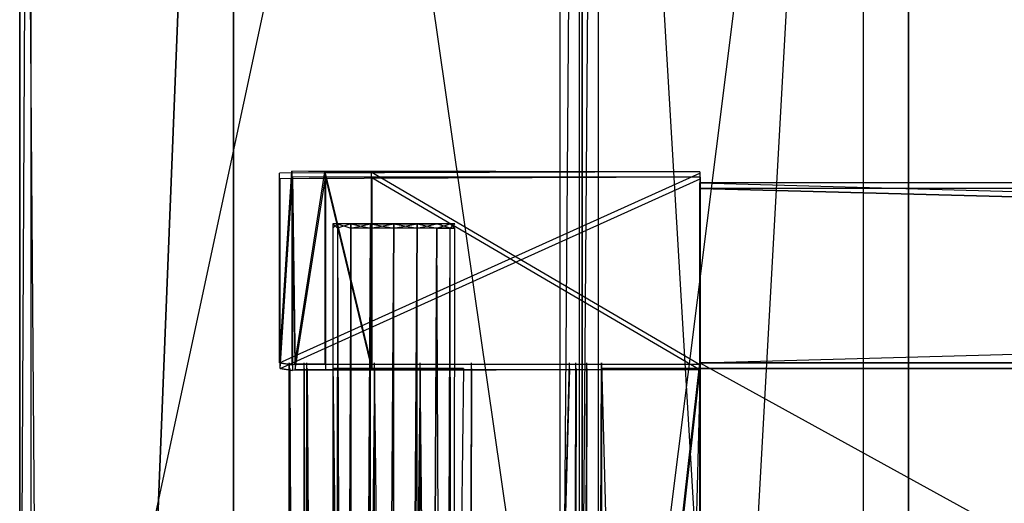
# Model space of a CAD drawing. Extents: x -1.4 to 0, y -0.5 to 0.
# Tile 10 of 49: x -1.4 to -1.3125, y -0.168 to -0.125. Entities that reach past the tile are written whole.
import ezdxf

# ---------------------------------------------------------------- set-up
doc = ezdxf.new("R2010")
doc.units = 0
for name, color, linetype in [('L12_DRAWERBOX_LEGATO_NOR_2_X_37', 7, 'CONTINUOUS'), ('L13_DRAWERBOX_LEGATO_NOR_1_X_58', 7, 'CONTINUOUS'), ('L14_DRAWERBOX_LEGATO_NOR_0_X_58', 7, 'CONTINUOUS'), ('L16_KORPUS_LEGATO_SE_X_190__Y_4', 7, 'CONTINUOUS'), ('L19_KORPUS_LEGATO_BO_X_13620__Y', 7, 'CONTINUOUS'), ('L21_KORPUS_LEGATO_3_N_B13300___', 7, 'CONTINUOUS'), ('L22_KORPUS_LEGATO_2_N_B13300___', 7, 'CONTINUOUS'), ('L27_PLATTE_LEGATO_N_B13300__0__', 7, 'CONTINUOUS'), ('L29_DRAWERBOX_LEGATO_REL_7_X_13', 7, 'CONTINUOUS'), ('L31_DRAWERBOX_LEGATO_REL_5_X_36', 7, 'CONTINUOUS'), ('L33_DRAWERBOX_LEGATO_REL_3_X_58', 7, 'CONTINUOUS'), ('L34_DRAWERBOX_LEGATO_REL_2_X_58', 7, 'CONTINUOUS'), ('L36_DRAWERBOX_LEGATO_REL_0_X_37', 7, 'CONTINUOUS'), ('L9_DRAWERBOX_LEGATO_NOR_5_X_365', 7, 'CONTINUOUS')]:
    doc.layers.add(name, color=color, linetype=linetype)

msp = doc.modelspace()

# ---------------------------------------------------------------- linework, layer by layer
at = {"layer": 'L12_DRAWERBOX_LEGATO_NOR_2_X_37', "color": 8}
for points, invisible_edges in [([(-1.339554, -0.138513, 0.467076), (-1.376897, -0.138651, 0.382007), (-1.375802, -0.138468, 0.457627), (-1.339554, -0.138513, 0.467076)], 14), ([(-1.375802, -0.138468, 0.457627), (-1.376897, -0.155499, 0.382007), (-1.375802, -0.155682, 0.457627), (-1.375802, -0.138468, 0.457627)], 13), ([(-1.376897, -0.155499, 0.382007), (-1.375802, -0.138468, 0.457627), (-1.376897, -0.138651, 0.382007), (-1.376897, -0.155499, 0.382007)], 14), ([(-1.339554, -0.138513, 0.467076), (-1.339554, -0.13865, 0.382), (-1.376897, -0.138651, 0.382007), (-1.339554, -0.138513, 0.467076)], 14), ([(-1.339554, -0.13865, 0.382), (-1.376897, -0.155499, 0.382007), (-1.376897, -0.138651, 0.382007), (-1.339554, -0.13865, 0.382)], 13), ([(-1.376897, -0.155499, 0.382007), (-1.339554, -0.13865, 0.382), (-1.339554, -0.1555, 0.382), (-1.376897, -0.155499, 0.382007)], 14), ([(-1.339554, -0.138513, 0.467076), (-1.375802, -0.138468, 0.457627), (-1.372872, -0.138536, 0.465087), (-1.339554, -0.138513, 0.467076)], 14), ([(-1.372872, -0.138536, 0.465087), (-1.375802, -0.138468, 0.457627), (-1.375557, -0.138542, 0.461336), (-1.372872, -0.138536, 0.465087)], 14), ([(-1.375557, -0.155608, 0.461336), (-1.375802, -0.138468, 0.457627), (-1.375802, -0.155682, 0.457627), (-1.375557, -0.155608, 0.461336)], 13), ([(-1.375802, -0.138468, 0.457627), (-1.375557, -0.155608, 0.461336), (-1.375557, -0.138542, 0.461336), (-1.375802, -0.138468, 0.457627)], 14), ([(-1.372872, -0.138536, 0.465087), (-1.375557, -0.155608, 0.461336), (-1.372872, -0.155614, 0.465087), (-1.372872, -0.138536, 0.465087)], 13), ([(-1.375557, -0.155608, 0.461336), (-1.372872, -0.138536, 0.465087), (-1.375557, -0.138542, 0.461336), (-1.375557, -0.155608, 0.461336)], 14), ([(-1.339554, -0.138513, 0.467076), (-1.372872, -0.138536, 0.465087), (-1.36876, -0.138525, 0.467023), (-1.339554, -0.138513, 0.467076)], 14), ([(-1.372872, -0.138536, 0.465087), (-1.36876, -0.155625, 0.467023), (-1.36876, -0.138525, 0.467023), (-1.372872, -0.138536, 0.465087)], 14), ([(-1.36876, -0.155625, 0.467023), (-1.372872, -0.138536, 0.465087), (-1.372872, -0.155614, 0.465087), (-1.36876, -0.155625, 0.467023)], 13), ([(-1.36876, -0.138525, 0.467023), (-1.339554, -0.155637, 0.467076), (-1.339554, -0.138513, 0.467076), (-1.36876, -0.138525, 0.467023)], 14), ([(-1.339554, -0.155637, 0.467076), (-1.36876, -0.138525, 0.467023), (-1.36876, -0.155625, 0.467023), (-1.339554, -0.155637, 0.467076)], 13), ([(-1.339554, -0.1555, 0.382), (-1.339554, -0.138513, 0.467076), (-1.339554, -0.155637, 0.467076), (-1.339554, -0.1555, 0.382)], 13), ([(-1.339554, -0.138513, 0.467076), (-1.339554, -0.1555, 0.382), (-1.339554, -0.13865, 0.382), (-1.339554, -0.138513, 0.467076)], 14), ([(-1.375802, -0.155682, 0.457627), (-1.376897, -0.155499, 0.382007), (-1.339554, -0.1555, 0.382), (-1.375802, -0.155682, 0.457627)], 14), ([(-1.339554, -0.155637, 0.467076), (-1.375802, -0.155682, 0.457627), (-1.339554, -0.1555, 0.382), (-1.339554, -0.155637, 0.467076)], 14), ([(-1.372872, -0.155614, 0.465087), (-1.375557, -0.155608, 0.461336), (-1.375802, -0.155682, 0.457627), (-1.372872, -0.155614, 0.465087)], 14), ([(-1.339554, -0.155637, 0.467076), (-1.372872, -0.155614, 0.465087), (-1.375802, -0.155682, 0.457627), (-1.339554, -0.155637, 0.467076)], 14), ([(-1.339554, -0.155637, 0.467076), (-1.36876, -0.155625, 0.467023), (-1.372872, -0.155614, 0.465087), (-1.339554, -0.155637, 0.467076)], 14)]:
    msp.add_3dface(points, dxfattribs=dict(at, invisible_edges=invisible_edges))
at = {"layer": 'L13_DRAWERBOX_LEGATO_NOR_1_X_58', "color": 8}
for points, invisible_edges in [([(-0.750985, -0.1555, 0.382), (-1.339554, -0.4795, 0.382), (-1.339554, -0.1555, 0.382), (-0.750985, -0.1555, 0.382)], 13), ([(-1.339554, -0.4795, 0.382), (-0.750985, -0.1555, 0.382), (-0.750985, -0.4795, 0.382), (-1.339554, -0.4795, 0.382)], 14), ([(-0.750985, -0.4795, 0.398), (-1.339554, -0.1555, 0.398), (-1.339554, -0.4795, 0.398), (-0.750985, -0.4795, 0.398)], 13), ([(-1.339554, -0.1555, 0.398), (-0.750985, -0.4795, 0.398), (-0.750985, -0.1555, 0.398), (-1.339554, -0.1555, 0.398)], 14), ([(-1.339554, -0.4795, 0.398), (-1.339554, -0.1555, 0.382), (-1.339554, -0.4795, 0.382), (-1.339554, -0.4795, 0.398)], 13), ([(-1.339554, -0.1555, 0.382), (-1.339554, -0.4795, 0.398), (-1.339554, -0.1555, 0.398), (-1.339554, -0.1555, 0.382)], 14), ([(-1.339554, -0.1555, 0.382), (-0.750985, -0.1555, 0.398), (-0.750985, -0.1555, 0.382), (-1.339554, -0.1555, 0.382)], 13), ([(-0.750985, -0.1555, 0.398), (-1.339554, -0.1555, 0.382), (-1.339554, -0.1555, 0.398), (-0.750985, -0.1555, 0.398)], 14)]:
    msp.add_3dface(points, dxfattribs=dict(at, invisible_edges=invisible_edges))
at = {"layer": 'L14_DRAWERBOX_LEGATO_NOR_0_X_58', "color": 8}
for points, invisible_edges in [([(-0.750985, -0.1555, 0.466), (-1.339549, -0.1395, 0.466), (-1.339549, -0.1555, 0.466), (-0.750985, -0.1555, 0.466)], 13), ([(-1.339549, -0.1395, 0.466), (-0.750985, -0.1555, 0.466), (-0.750985, -0.1395, 0.466), (-1.339549, -0.1395, 0.466)], 14), ([(-1.339549, -0.1395, 0.382), (-0.750985, -0.1395, 0.466), (-0.750985, -0.1395, 0.382), (-1.339549, -0.1395, 0.382)], 13), ([(-0.750985, -0.1395, 0.466), (-1.339549, -0.1395, 0.382), (-1.339549, -0.1395, 0.466), (-0.750985, -0.1395, 0.466)], 14), ([(-0.750985, -0.1395, 0.382), (-1.339549, -0.1555, 0.382), (-1.339549, -0.1395, 0.382), (-0.750985, -0.1395, 0.382)], 13), ([(-1.339549, -0.1555, 0.382), (-0.750985, -0.1395, 0.382), (-0.750985, -0.1555, 0.382), (-1.339549, -0.1555, 0.382)], 14), ([(-1.339549, -0.1555, 0.466), (-1.339549, -0.1395, 0.382), (-1.339549, -0.1555, 0.382), (-1.339549, -0.1555, 0.466)], 13), ([(-1.339549, -0.1395, 0.382), (-1.339549, -0.1555, 0.466), (-1.339549, -0.1395, 0.466), (-1.339549, -0.1395, 0.382)], 14), ([(-0.750985, -0.1555, 0.466), (-1.339549, -0.1555, 0.382), (-0.750985, -0.1555, 0.382), (-0.750985, -0.1555, 0.466)], 13), ([(-1.339549, -0.1555, 0.382), (-0.750985, -0.1555, 0.466), (-1.339549, -0.1555, 0.466), (-1.339549, -0.1555, 0.382)], 14)]:
    msp.add_3dface(points, dxfattribs=dict(at, invisible_edges=invisible_edges))
at = {"layer": 'L16_KORPUS_LEGATO_SE_X_190__Y_4', "color": 8}
for points, invisible_edges in [([(-1.4, -0.479, 0.51), (-1.381, 0, 0.51), (-1.4, 0, 0.51), (-1.4, -0.479, 0.51)], 13), ([(-1.381, 0, 0.51), (-1.4, -0.479, 0.51), (-1.381, -0.479, 0.51), (-1.381, 0, 0.51)], 14), ([(-1.381, 0), (-1.4, -0.479), (-1.4, 0), (-1.381, 0)], 13), ([(-1.4, -0.479), (-1.381, 0), (-1.381, -0.479), (-1.4, -0.479)], 14), ([(-1.4, -0.479, 0.51), (-1.4, 0), (-1.4, -0.479), (-1.4, -0.479, 0.51)], 13), ([(-1.4, 0), (-1.4, -0.479, 0.51), (-1.4, 0, 0.51), (-1.4, 0)], 14), ([(-1.381, 0), (-1.381, -0.479, 0.51), (-1.381, -0.479), (-1.381, 0)], 13), ([(-1.381, -0.479, 0.51), (-1.381, 0), (-1.381, 0, 0.51), (-1.381, -0.479, 0.51)], 14)]:
    msp.add_3dface(points, dxfattribs=dict(at, invisible_edges=invisible_edges))
at = {"layer": 'L19_KORPUS_LEGATO_BO_X_13620__Y', "color": 8}
for points, invisible_edges in [([(-1.381, -0.4785, 0.02), (-1.381, -0.069, 0.001), (-1.381, -0.4785, 0.001), (-1.381, -0.4785, 0.02)], 13), ([(-1.381, -0.069, 0.001), (-1.381, -0.4785, 0.02), (-1.381, -0.069, 0.02), (-1.381, -0.069, 0.001)], 14), ([(-0.019, -0.4785, 0.02), (-1.381, -0.069, 0.02), (-1.381, -0.4785, 0.02), (-0.019, -0.4785, 0.02)], 13), ([(-1.381, -0.069, 0.02), (-0.019, -0.4785, 0.02), (-0.019, -0.069, 0.02), (-1.381, -0.069, 0.02)], 14), ([(-0.019, -0.069, 0.001), (-1.381, -0.4785, 0.001), (-1.381, -0.069, 0.001), (-0.019, -0.069, 0.001)], 13), ([(-1.381, -0.4785, 0.001), (-0.019, -0.069, 0.001), (-0.019, -0.4785, 0.001), (-1.381, -0.4785, 0.001)], 14)]:
    msp.add_3dface(points, dxfattribs=dict(at, invisible_edges=invisible_edges))
at = {"layer": 'L21_KORPUS_LEGATO_3_N_B13300___', "color": 8}
for points, invisible_edges in [([(-1.321, 0, 0.483), (-1.381, -0.4785, 0.483), (-1.381, 0, 0.483), (-1.321, 0, 0.483)], 10), ([(-1.381, -0.4785, 0.483), (-1.321, 0, 0.483), (-1.321, -0.4185, 0.483), (-1.381, -0.4785, 0.483)], 13), ([(-1.381, -0.4785, 0.502), (-1.381, 0, 0.483), (-1.381, -0.4785, 0.483), (-1.381, -0.4785, 0.502)], 13), ([(-1.381, 0, 0.483), (-1.381, -0.4785, 0.502), (-1.381, 0, 0.502), (-1.381, 0, 0.483)], 14), ([(-1.321, -0.4185, 0.502), (-1.381, 0, 0.502), (-1.381, -0.4785, 0.502), (-1.321, -0.4185, 0.502)], 13), ([(-1.381, 0, 0.502), (-1.321, -0.4185, 0.502), (-1.321, 0, 0.502), (-1.381, 0, 0.502)], 14), ([(-1.321, 0, 0.483), (-1.321, -0.4185, 0.502), (-1.321, -0.4185, 0.483), (-1.321, 0, 0.483)], 13), ([(-1.321, -0.4185, 0.502), (-1.321, 0, 0.483), (-1.321, 0, 0.502), (-1.321, -0.4185, 0.502)], 14)]:
    msp.add_3dface(points, dxfattribs=dict(at, invisible_edges=invisible_edges))
at = {"layer": 'L22_KORPUS_LEGATO_2_N_B13300___', "color": 8}
for points, invisible_edges in [([(-1.325, -0.001, 0.502), (-1.35, -0.45, 0.502), (-1.35, -0.001, 0.502), (-1.325, -0.001, 0.502)], 13), ([(-1.35, -0.45, 0.502), (-1.325, -0.001, 0.502), (-1.325, -0.425, 0.502), (-1.35, -0.45, 0.502)], 14), ([(-1.325, -0.425, 0.512), (-1.35, -0.001, 0.512), (-1.35, -0.45, 0.512), (-1.325, -0.425, 0.512)], 13), ([(-1.35, -0.001, 0.512), (-1.325, -0.425, 0.512), (-1.325, -0.001, 0.512), (-1.35, -0.001, 0.512)], 14), ([(-1.35, -0.45, 0.512), (-1.35, -0.001, 0.502), (-1.35, -0.45, 0.502), (-1.35, -0.45, 0.512)], 13), ([(-1.35, -0.001, 0.502), (-1.35, -0.45, 0.512), (-1.35, -0.001, 0.512), (-1.35, -0.001, 0.502)], 14), ([(-1.325, -0.001, 0.502), (-1.325, -0.425, 0.512), (-1.325, -0.425, 0.502), (-1.325, -0.001, 0.502)], 13), ([(-1.325, -0.425, 0.512), (-1.325, -0.001, 0.502), (-1.325, -0.001, 0.512), (-1.325, -0.425, 0.512)], 14)]:
    msp.add_3dface(points, dxfattribs=dict(at, invisible_edges=invisible_edges))
at = {"layer": 'L27_PLATTE_LEGATO_N_B13300__0__', "color": 8}
for points, invisible_edges in [([(-1.4, -0.220523, 0.55), (-1.4, -0.001197, 0.548361), (-1.4, -0.220523, 0.548361), (-1.4, -0.220523, 0.55)], 13), ([(-1.4, -0.001197, 0.548361), (-1.4, -0.220523, 0.55), (-1.4, -0.001197, 0.55), (-1.4, -0.001197, 0.548361)], 14), ([(-1.398987, -0.001197, 0.542564), (-1.4, -0.220523, 0.5432), (-1.4, -0.001197, 0.5432), (-1.398987, -0.001197, 0.542564)], 13), ([(-1.4, -0.220523, 0.5432), (-1.398987, -0.001197, 0.542564), (-1.398987, -0.220523, 0.542564), (-1.4, -0.220523, 0.5432)], 14), ([(-1.4, -0.220523, 0.548361), (-1.4, -0.001197, 0.544378), (-1.4, -0.220523, 0.544378), (-1.4, -0.220523, 0.548361)], 13), ([(-1.4, -0.001197, 0.544378), (-1.4, -0.220523, 0.548361), (-1.4, -0.001197, 0.548361), (-1.4, -0.001197, 0.544378)], 14), ([(-1.398322, -0.220523, 0.55), (-1.4, -0.001197, 0.55), (-1.4, -0.220523, 0.55), (-1.398322, -0.220523, 0.55)], 13), ([(-1.4, -0.001197, 0.55), (-1.398322, -0.220523, 0.55), (-1.398322, -0.001197, 0.55), (-1.4, -0.001197, 0.55)], 14), ([(-1.4, -0.220523, 0.544378), (-1.4, -0.001197, 0.5432), (-1.4, -0.220523, 0.5432), (-1.4, -0.220523, 0.544378)], 13), ([(-1.4, -0.001197, 0.5432), (-1.4, -0.220523, 0.544378), (-1.4, -0.001197, 0.544378), (-1.4, -0.001197, 0.5432)], 14), ([(-1.351959, -0.001197, 0.513069), (-1.398987, -0.220523, 0.542564), (-1.398987, -0.001197, 0.542564), (-1.351959, -0.001197, 0.513069)], 13), ([(-1.398987, -0.220523, 0.542564), (-1.351959, -0.001197, 0.513069), (-1.351959, -0.220523, 0.513069), (-1.398987, -0.220523, 0.542564)], 14), ([(-1.398322, -0.220523, 0.55), (-0.00192, -0.001197, 0.55), (-1.398322, -0.001197, 0.55), (-1.398322, -0.220523, 0.55)], 13), ([(-0.00192, -0.001197, 0.55), (-1.398322, -0.220523, 0.55), (-0.385557, -0.135245, 0.55), (-0.00192, -0.001197, 0.55)], 10), ([(-1.350256, -0.001197, 0.512), (-1.351959, -0.220523, 0.513069), (-1.351959, -0.001197, 0.513069), (-1.350256, -0.001197, 0.512)], 13), ([(-1.351959, -0.220523, 0.513069), (-1.350256, -0.001197, 0.512), (-1.350256, -0.220523, 0.512), (-1.351959, -0.220523, 0.513069)], 14), ([(-1.348577, -0.001197, 0.512), (-1.350256, -0.220523, 0.512), (-1.350256, -0.001197, 0.512), (-1.348577, -0.001197, 0.512)], 13), ([(-1.350256, -0.220523, 0.512), (-1.348577, -0.001197, 0.512), (-1.348577, -0.220523, 0.512), (-1.350256, -0.220523, 0.512)], 14), ([(-0.051665, -0.001197, 0.512), (-1.348577, -0.220523, 0.512), (-1.348577, -0.001197, 0.512), (-0.051665, -0.001197, 0.512)], 13), ([(-1.348577, -0.220523, 0.512), (-0.051665, -0.001197, 0.512), (-0.385247, -0.135991, 0.512), (-1.348577, -0.220523, 0.512)], 10), ([(-0.385557, -0.135245, 0.55), (-1.398322, -0.220523, 0.55), (-0.401515, -0.143774, 0.55), (-0.385557, -0.135245, 0.55)], 13), ([(-1.348577, -0.220523, 0.512), (-0.385247, -0.135991, 0.512), (-0.401066, -0.144446, 0.512), (-1.348577, -0.220523, 0.512)], 13), ([(-0.401515, -0.143774, 0.55), (-1.398322, -0.220523, 0.55), (-0.415502, -0.155254, 0.55), (-0.401515, -0.143774, 0.55)], 10), ([(-1.348577, -0.220523, 0.512), (-0.401066, -0.144446, 0.512), (-0.414931, -0.155825, 0.512), (-1.348577, -0.220523, 0.512)], 10), ([(-0.415502, -0.155254, 0.55), (-1.398322, -0.220523, 0.55), (-0.426982, -0.169241, 0.55), (-0.415502, -0.155254, 0.55)], 13), ([(-1.348577, -0.220523, 0.512), (-0.414931, -0.155825, 0.512), (-0.42631, -0.16969, 0.512), (-1.348577, -0.220523, 0.512)], 13)]:
    msp.add_3dface(points, dxfattribs=dict(at, invisible_edges=invisible_edges))
at = {"layer": 'L29_DRAWERBOX_LEGATO_REL_7_X_13', "color": 8}
for points, invisible_edges in [([(-1.371757, -0.143525, 0.168674), (-1.372169, -0.143151, 0.1666), (-1.372169, -0.143525, 0.1666), (-1.371757, -0.143525, 0.168674)], 13), ([(-1.372169, -0.143151, 0.1666), (-1.371757, -0.143525, 0.168674), (-1.371757, -0.143151, 0.168674), (-1.372169, -0.143151, 0.1666)], 14), ([(-1.372169, -0.143525, 0.1666), (-1.371757, -0.143151, 0.164526), (-1.371757, -0.143525, 0.164526), (-1.372169, -0.143525, 0.1666)], 13), ([(-1.371757, -0.143151, 0.164526), (-1.372169, -0.143525, 0.1666), (-1.372169, -0.143151, 0.1666), (-1.371757, -0.143151, 0.164526)], 14), ([(-1.372169, -0.143151, 0.1666), (-1.370664, -0.143151, 0.164979), (-1.371757, -0.143151, 0.164526), (-1.372169, -0.143151, 0.1666)], 13), ([(-1.370664, -0.143151, 0.164979), (-1.372169, -0.143151, 0.1666), (-1.370987, -0.143151, 0.1666), (-1.370664, -0.143151, 0.164979)], 14), ([(-1.371757, -0.143151, 0.168674), (-1.370987, -0.143151, 0.1666), (-1.372169, -0.143151, 0.1666), (-1.371757, -0.143151, 0.168674)], 13), ([(-1.370582, -0.143525, 0.170432), (-1.371757, -0.143151, 0.168674), (-1.371757, -0.143525, 0.168674), (-1.370582, -0.143525, 0.170432)], 13), ([(-1.371757, -0.143151, 0.168674), (-1.370582, -0.143525, 0.170432), (-1.370582, -0.143151, 0.170432), (-1.371757, -0.143151, 0.168674)], 14), ([(-1.371757, -0.143525, 0.164526), (-1.370582, -0.143151, 0.162768), (-1.370582, -0.143525, 0.162768), (-1.371757, -0.143525, 0.164526)], 13), ([(-1.370582, -0.143151, 0.162768), (-1.371757, -0.143525, 0.164526), (-1.371757, -0.143151, 0.164526), (-1.370582, -0.143151, 0.162768)], 14), ([(-1.371757, -0.143151, 0.164526), (-1.369746, -0.143151, 0.163604), (-1.370582, -0.143151, 0.162768), (-1.371757, -0.143151, 0.164526)], 13), ([(-1.369746, -0.143151, 0.163604), (-1.371757, -0.143151, 0.164526), (-1.370664, -0.143151, 0.164979), (-1.369746, -0.143151, 0.163604)], 14), ([(-1.370987, -0.143151, 0.1666), (-1.371757, -0.143151, 0.168674), (-1.370664, -0.143151, 0.168221), (-1.370987, -0.143151, 0.1666)], 14), ([(-1.371757, -0.143151, 0.168674), (-1.369746, -0.143151, 0.169596), (-1.370664, -0.143151, 0.168221), (-1.371757, -0.143151, 0.168674)], 13), ([(-1.369746, -0.143151, 0.169596), (-1.371757, -0.143151, 0.168674), (-1.370582, -0.143151, 0.170432), (-1.369746, -0.143151, 0.169596)], 14), ([(-1.362513, -0.143151, 0.1666), (-1.370664, -0.143151, 0.164979), (-1.370987, -0.143151, 0.1666), (-1.362513, -0.143151, 0.1666)], 13), ([(-1.362513, -0.143151, 0.1666), (-1.370987, -0.143151, 0.1666), (-1.370664, -0.143151, 0.168221), (-1.362513, -0.143151, 0.1666)], 10), ([(-1.363754, -0.143151, 0.163604), (-1.369746, -0.143151, 0.163604), (-1.370664, -0.143151, 0.164979), (-1.363754, -0.143151, 0.163604)], 10), ([(-1.363754, -0.143151, 0.163604), (-1.370664, -0.143151, 0.164979), (-1.362835, -0.143151, 0.164979), (-1.363754, -0.143151, 0.163604)], 13), ([(-1.362835, -0.143151, 0.164979), (-1.370664, -0.143151, 0.164979), (-1.362513, -0.143151, 0.1666), (-1.362835, -0.143151, 0.164979)], 10), ([(-1.362513, -0.143151, 0.1666), (-1.370664, -0.143151, 0.168221), (-1.362835, -0.143151, 0.168221), (-1.362513, -0.143151, 0.1666)], 13), ([(-1.362835, -0.143151, 0.168221), (-1.370664, -0.143151, 0.168221), (-1.369746, -0.143151, 0.169596), (-1.362835, -0.143151, 0.168221)], 14), ([(-1.368824, -0.143525, 0.171607), (-1.370582, -0.143151, 0.170432), (-1.370582, -0.143525, 0.170432), (-1.368824, -0.143525, 0.171607)], 13), ([(-1.370582, -0.143151, 0.170432), (-1.368824, -0.143525, 0.171607), (-1.368824, -0.143151, 0.171607), (-1.370582, -0.143151, 0.170432)], 14), ([(-1.368824, -0.143151, 0.161593), (-1.370582, -0.143525, 0.162768), (-1.370582, -0.143151, 0.162768), (-1.368824, -0.143151, 0.161593)], 13), ([(-1.370582, -0.143525, 0.162768), (-1.368824, -0.143151, 0.161593), (-1.368824, -0.143525, 0.161593), (-1.370582, -0.143525, 0.162768)], 14), ([(-1.370582, -0.143151, 0.162768), (-1.368371, -0.143151, 0.162686), (-1.368824, -0.143151, 0.161593), (-1.370582, -0.143151, 0.162768)], 13), ([(-1.368371, -0.143151, 0.162686), (-1.370582, -0.143151, 0.162768), (-1.369746, -0.143151, 0.163604), (-1.368371, -0.143151, 0.162686)], 14), ([(-1.370582, -0.143151, 0.170432), (-1.368371, -0.143151, 0.170514), (-1.369746, -0.143151, 0.169596), (-1.370582, -0.143151, 0.170432)], 13), ([(-1.368371, -0.143151, 0.170514), (-1.370582, -0.143151, 0.170432), (-1.368824, -0.143151, 0.171607), (-1.368371, -0.143151, 0.170514)], 14), ([(-1.365128, -0.143151, 0.162686), (-1.368371, -0.143151, 0.162686), (-1.369746, -0.143151, 0.163604), (-1.365128, -0.143151, 0.162686)], 10), ([(-1.365128, -0.143151, 0.162686), (-1.369746, -0.143151, 0.163604), (-1.363754, -0.143151, 0.163604), (-1.365128, -0.143151, 0.162686)], 13), ([(-1.362835, -0.143151, 0.168221), (-1.369746, -0.143151, 0.169596), (-1.363754, -0.143151, 0.169596), (-1.362835, -0.143151, 0.168221)], 15), ([(-1.363754, -0.143151, 0.169596), (-1.369746, -0.143151, 0.169596), (-1.368371, -0.143151, 0.170514), (-1.363754, -0.143151, 0.169596)], 15), ([(-1.36675, -0.143525, 0.172019), (-1.368824, -0.143151, 0.171607), (-1.368824, -0.143525, 0.171607), (-1.36675, -0.143525, 0.172019)], 13), ([(-1.368824, -0.143151, 0.171607), (-1.36675, -0.143525, 0.172019), (-1.36675, -0.143151, 0.172019), (-1.368824, -0.143151, 0.171607)], 14), ([(-1.36675, -0.143151, 0.161181), (-1.368824, -0.143525, 0.161593), (-1.368824, -0.143151, 0.161593), (-1.36675, -0.143151, 0.161181)], 13), ([(-1.368824, -0.143525, 0.161593), (-1.36675, -0.143151, 0.161181), (-1.36675, -0.143525, 0.161181), (-1.368824, -0.143525, 0.161593)], 14), ([(-1.368824, -0.143151, 0.161593), (-1.36675, -0.143151, 0.162363), (-1.36675, -0.143151, 0.161181), (-1.368824, -0.143151, 0.161593)], 13), ([(-1.36675, -0.143151, 0.162363), (-1.368824, -0.143151, 0.161593), (-1.368371, -0.143151, 0.162686), (-1.36675, -0.143151, 0.162363)], 14), ([(-1.368824, -0.143151, 0.171607), (-1.36675, -0.143151, 0.170837), (-1.368371, -0.143151, 0.170514), (-1.368824, -0.143151, 0.171607)], 13), ([(-1.36675, -0.143151, 0.170837), (-1.368824, -0.143151, 0.171607), (-1.36675, -0.143151, 0.172019), (-1.36675, -0.143151, 0.170837)], 14), ([(-1.368371, -0.143151, 0.162686), (-1.365128, -0.143151, 0.162686), (-1.36675, -0.143151, 0.162363), (-1.368371, -0.143151, 0.162686)], 13), ([(-1.363754, -0.143151, 0.169596), (-1.368371, -0.143151, 0.170514), (-1.365128, -0.143151, 0.170514), (-1.363754, -0.143151, 0.169596)], 15), ([(-1.365128, -0.143151, 0.170514), (-1.368371, -0.143151, 0.170514), (-1.36675, -0.143151, 0.170837), (-1.365128, -0.143151, 0.170514)], 15), ([(-1.364676, -0.143151, 0.161593), (-1.36675, -0.143525, 0.161181), (-1.36675, -0.143151, 0.161181), (-1.364676, -0.143151, 0.161593)], 13), ([(-1.36675, -0.143525, 0.161181), (-1.364676, -0.143151, 0.161593), (-1.364676, -0.143525, 0.161593), (-1.36675, -0.143525, 0.161181)], 14), ([(-1.364676, -0.143525, 0.171607), (-1.36675, -0.143151, 0.172019), (-1.36675, -0.143525, 0.172019), (-1.364676, -0.143525, 0.171607)], 13), ([(-1.36675, -0.143151, 0.172019), (-1.364676, -0.143525, 0.171607), (-1.364676, -0.143151, 0.171607), (-1.36675, -0.143151, 0.172019)], 14), ([(-1.36675, -0.143151, 0.170837), (-1.364676, -0.143151, 0.171607), (-1.365128, -0.143151, 0.170514), (-1.36675, -0.143151, 0.170837)], 13), ([(-1.364676, -0.143151, 0.171607), (-1.36675, -0.143151, 0.170837), (-1.36675, -0.143151, 0.172019), (-1.364676, -0.143151, 0.171607)], 14), ([(-1.36675, -0.143151, 0.162363), (-1.364676, -0.143151, 0.161593), (-1.36675, -0.143151, 0.161181), (-1.36675, -0.143151, 0.162363)], 13), ([(-1.364676, -0.143151, 0.161593), (-1.36675, -0.143151, 0.162363), (-1.365128, -0.143151, 0.162686), (-1.364676, -0.143151, 0.161593)], 14), ([(-1.365128, -0.143151, 0.170514), (-1.362918, -0.143151, 0.170432), (-1.363754, -0.143151, 0.169596), (-1.365128, -0.143151, 0.170514)], 13), ([(-1.362918, -0.143151, 0.170432), (-1.365128, -0.143151, 0.170514), (-1.364676, -0.143151, 0.171607), (-1.362918, -0.143151, 0.170432)], 14), ([(-1.365128, -0.143151, 0.162686), (-1.362918, -0.143151, 0.162768), (-1.364676, -0.143151, 0.161593), (-1.365128, -0.143151, 0.162686)], 13), ([(-1.362918, -0.143151, 0.162768), (-1.365128, -0.143151, 0.162686), (-1.363754, -0.143151, 0.163604), (-1.362918, -0.143151, 0.162768)], 14), ([(-1.362918, -0.143151, 0.162768), (-1.364676, -0.143525, 0.161593), (-1.364676, -0.143151, 0.161593), (-1.362918, -0.143151, 0.162768)], 13), ([(-1.364676, -0.143525, 0.161593), (-1.362918, -0.143151, 0.162768), (-1.362918, -0.143525, 0.162768), (-1.364676, -0.143525, 0.161593)], 14), ([(-1.362918, -0.143525, 0.170432), (-1.364676, -0.143151, 0.171607), (-1.364676, -0.143525, 0.171607), (-1.362918, -0.143525, 0.170432)], 13), ([(-1.364676, -0.143151, 0.171607), (-1.362918, -0.143525, 0.170432), (-1.362918, -0.143151, 0.170432), (-1.364676, -0.143151, 0.171607)], 14), ([(-1.363754, -0.143151, 0.169596), (-1.361743, -0.143151, 0.168674), (-1.362835, -0.143151, 0.168221), (-1.363754, -0.143151, 0.169596)], 13), ([(-1.361743, -0.143151, 0.168674), (-1.363754, -0.143151, 0.169596), (-1.362918, -0.143151, 0.170432), (-1.361743, -0.143151, 0.168674)], 14), ([(-1.363754, -0.143151, 0.163604), (-1.361743, -0.143151, 0.164526), (-1.362918, -0.143151, 0.162768), (-1.363754, -0.143151, 0.163604)], 13), ([(-1.361743, -0.143151, 0.164526), (-1.363754, -0.143151, 0.163604), (-1.362835, -0.143151, 0.164979), (-1.361743, -0.143151, 0.164526)], 14), ([(-1.362918, -0.143151, 0.162768), (-1.361743, -0.143525, 0.164526), (-1.362918, -0.143525, 0.162768), (-1.362918, -0.143151, 0.162768)], 13), ([(-1.361743, -0.143525, 0.164526), (-1.362918, -0.143151, 0.162768), (-1.361743, -0.143151, 0.164526), (-1.361743, -0.143525, 0.164526)], 14), ([(-1.361743, -0.143151, 0.168674), (-1.362918, -0.143525, 0.170432), (-1.361743, -0.143525, 0.168674), (-1.361743, -0.143151, 0.168674)], 13), ([(-1.362918, -0.143525, 0.170432), (-1.361743, -0.143151, 0.168674), (-1.362918, -0.143151, 0.170432), (-1.362918, -0.143525, 0.170432)], 14), ([(-1.362835, -0.143151, 0.168221), (-1.361331, -0.143151, 0.1666), (-1.362513, -0.143151, 0.1666), (-1.362835, -0.143151, 0.168221)], 13), ([(-1.361331, -0.143151, 0.1666), (-1.362835, -0.143151, 0.168221), (-1.361743, -0.143151, 0.168674), (-1.361331, -0.143151, 0.1666)], 14), ([(-1.362835, -0.143151, 0.164979), (-1.361331, -0.143151, 0.1666), (-1.361743, -0.143151, 0.164526), (-1.362835, -0.143151, 0.164979)], 13), ([(-1.361331, -0.143151, 0.1666), (-1.362835, -0.143151, 0.164979), (-1.362513, -0.143151, 0.1666), (-1.361331, -0.143151, 0.1666)], 14), ([(-1.361743, -0.143151, 0.164526), (-1.361331, -0.143525, 0.1666), (-1.361743, -0.143525, 0.164526), (-1.361743, -0.143151, 0.164526)], 13), ([(-1.361331, -0.143525, 0.1666), (-1.361743, -0.143151, 0.164526), (-1.361331, -0.143151, 0.1666), (-1.361331, -0.143525, 0.1666)], 14), ([(-1.361331, -0.143151, 0.1666), (-1.361743, -0.143525, 0.168674), (-1.361331, -0.143525, 0.1666), (-1.361331, -0.143151, 0.1666)], 13), ([(-1.361743, -0.143525, 0.168674), (-1.361331, -0.143151, 0.1666), (-1.361743, -0.143151, 0.168674), (-1.361743, -0.143525, 0.168674)], 14), ([(-1.371757, -0.453487, 0.168674), (-1.372169, -0.143525, 0.1666), (-1.372169, -0.453487, 0.1666), (-1.371757, -0.453487, 0.168674)], 13), ([(-1.372169, -0.143525, 0.1666), (-1.371757, -0.453487, 0.168674), (-1.371757, -0.143525, 0.168674), (-1.372169, -0.143525, 0.1666)], 14), ([(-1.372169, -0.453487, 0.1666), (-1.371757, -0.143525, 0.164526), (-1.371757, -0.453487, 0.164526), (-1.372169, -0.453487, 0.1666)], 13), ([(-1.371757, -0.143525, 0.164526), (-1.372169, -0.453487, 0.1666), (-1.372169, -0.143525, 0.1666), (-1.371757, -0.143525, 0.164526)], 14), ([(-1.370582, -0.453487, 0.170432), (-1.371757, -0.143525, 0.168674), (-1.371757, -0.453487, 0.168674), (-1.370582, -0.453487, 0.170432)], 13), ([(-1.371757, -0.143525, 0.168674), (-1.370582, -0.453487, 0.170432), (-1.370582, -0.143525, 0.170432), (-1.371757, -0.143525, 0.168674)], 14), ([(-1.371757, -0.453487, 0.164526), (-1.370582, -0.143525, 0.162768), (-1.370582, -0.453487, 0.162768), (-1.371757, -0.453487, 0.164526)], 13), ([(-1.370582, -0.143525, 0.162768), (-1.371757, -0.453487, 0.164526), (-1.371757, -0.143525, 0.164526), (-1.370582, -0.143525, 0.162768)], 14), ([(-1.370582, -0.453487, 0.170432), (-1.368824, -0.143525, 0.171607), (-1.370582, -0.143525, 0.170432), (-1.370582, -0.453487, 0.170432)], 13), ([(-1.368824, -0.143525, 0.171607), (-1.370582, -0.453487, 0.170432), (-1.368824, -0.453487, 0.171607), (-1.368824, -0.143525, 0.171607)], 14), ([(-1.368824, -0.143525, 0.161593), (-1.370582, -0.453487, 0.162768), (-1.370582, -0.143525, 0.162768), (-1.368824, -0.143525, 0.161593)], 13), ([(-1.370582, -0.453487, 0.162768), (-1.368824, -0.143525, 0.161593), (-1.368824, -0.453487, 0.161593), (-1.370582, -0.453487, 0.162768)], 14), ([(-1.368824, -0.453487, 0.171607), (-1.36675, -0.143525, 0.172019), (-1.368824, -0.143525, 0.171607), (-1.368824, -0.453487, 0.171607)], 13), ([(-1.36675, -0.143525, 0.172019), (-1.368824, -0.453487, 0.171607), (-1.36675, -0.453487, 0.172019), (-1.36675, -0.143525, 0.172019)], 14), ([(-1.36675, -0.143525, 0.161181), (-1.368824, -0.453487, 0.161593), (-1.368824, -0.143525, 0.161593), (-1.36675, -0.143525, 0.161181)], 13), ([(-1.368824, -0.453487, 0.161593), (-1.36675, -0.143525, 0.161181), (-1.36675, -0.453487, 0.161181), (-1.368824, -0.453487, 0.161593)], 14), ([(-1.364676, -0.143525, 0.161593), (-1.36675, -0.453487, 0.161181), (-1.36675, -0.143525, 0.161181), (-1.364676, -0.143525, 0.161593)], 13), ([(-1.36675, -0.453487, 0.161181), (-1.364676, -0.143525, 0.161593), (-1.364676, -0.453487, 0.161593), (-1.36675, -0.453487, 0.161181)], 14), ([(-1.36675, -0.453487, 0.172019), (-1.364676, -0.143525, 0.171607), (-1.36675, -0.143525, 0.172019), (-1.36675, -0.453487, 0.172019)], 13), ([(-1.364676, -0.143525, 0.171607), (-1.36675, -0.453487, 0.172019), (-1.364676, -0.453487, 0.171607), (-1.364676, -0.143525, 0.171607)], 14), ([(-1.362918, -0.143525, 0.162768), (-1.364676, -0.453487, 0.161593), (-1.364676, -0.143525, 0.161593), (-1.362918, -0.143525, 0.162768)], 13), ([(-1.364676, -0.453487, 0.161593), (-1.362918, -0.143525, 0.162768), (-1.362918, -0.453487, 0.162768), (-1.364676, -0.453487, 0.161593)], 14), ([(-1.364676, -0.453487, 0.171607), (-1.362918, -0.143525, 0.170432), (-1.364676, -0.143525, 0.171607), (-1.364676, -0.453487, 0.171607)], 13), ([(-1.362918, -0.143525, 0.170432), (-1.364676, -0.453487, 0.171607), (-1.362918, -0.453487, 0.170432), (-1.362918, -0.143525, 0.170432)], 14), ([(-1.362918, -0.143525, 0.162768), (-1.361743, -0.453487, 0.164526), (-1.362918, -0.453487, 0.162768), (-1.362918, -0.143525, 0.162768)], 13), ([(-1.361743, -0.453487, 0.164526), (-1.362918, -0.143525, 0.162768), (-1.361743, -0.143525, 0.164526), (-1.361743, -0.453487, 0.164526)], 14), ([(-1.361743, -0.143525, 0.168674), (-1.362918, -0.453487, 0.170432), (-1.361743, -0.453487, 0.168674), (-1.361743, -0.143525, 0.168674)], 13), ([(-1.362918, -0.453487, 0.170432), (-1.361743, -0.143525, 0.168674), (-1.362918, -0.143525, 0.170432), (-1.362918, -0.453487, 0.170432)], 14), ([(-1.361743, -0.143525, 0.164526), (-1.361331, -0.453487, 0.1666), (-1.361743, -0.453487, 0.164526), (-1.361743, -0.143525, 0.164526)], 13), ([(-1.361331, -0.453487, 0.1666), (-1.361743, -0.143525, 0.164526), (-1.361331, -0.143525, 0.1666), (-1.361331, -0.453487, 0.1666)], 14), ([(-1.361331, -0.143525, 0.1666), (-1.361743, -0.453487, 0.168674), (-1.361331, -0.453487, 0.1666), (-1.361331, -0.143525, 0.1666)], 13), ([(-1.361743, -0.453487, 0.168674), (-1.361331, -0.143525, 0.1666), (-1.361743, -0.143525, 0.168674), (-1.361743, -0.453487, 0.168674)], 14)]:
    msp.add_3dface(points, dxfattribs=dict(at, invisible_edges=invisible_edges))
at = {"layer": 'L31_DRAWERBOX_LEGATO_REL_5_X_36', "color": 8}
for points, invisible_edges in [([(-1.339515, -0.156, 0.032), (-1.376, -0.48, 0.032), (-1.376, -0.156, 0.032), (-1.339515, -0.156, 0.032)], 13), ([(-1.376, -0.48, 0.032), (-1.339515, -0.156, 0.032), (-1.339515, -0.48, 0.032), (-1.376, -0.48, 0.032)], 14), ([(-1.374714, -0.48, 0.10758), (-1.376, -0.156, 0.032), (-1.376, -0.48, 0.032), (-1.374714, -0.48, 0.10758)], 13), ([(-1.376, -0.156, 0.032), (-1.374714, -0.48, 0.10758), (-1.374714, -0.156, 0.10758), (-1.376, -0.156, 0.032)], 14), ([(-1.374467, -0.48, 0.110955), (-1.374714, -0.156, 0.10758), (-1.374714, -0.48, 0.10758), (-1.374467, -0.48, 0.110955)], 13), ([(-1.374714, -0.156, 0.10758), (-1.374467, -0.48, 0.110955), (-1.374467, -0.156, 0.110955), (-1.374714, -0.156, 0.10758)], 14), ([(-1.37212, -0.48, 0.114232), (-1.374467, -0.156, 0.110955), (-1.374467, -0.48, 0.110955), (-1.37212, -0.48, 0.114232)], 13), ([(-1.374467, -0.156, 0.110955), (-1.37212, -0.48, 0.114232), (-1.37212, -0.156, 0.114232), (-1.374467, -0.156, 0.110955)], 14), ([(-1.37212, -0.48, 0.114232), (-1.368474, -0.156, 0.115948), (-1.37212, -0.156, 0.114232), (-1.37212, -0.48, 0.114232)], 13), ([(-1.368474, -0.156, 0.115948), (-1.37212, -0.48, 0.114232), (-1.368474, -0.48, 0.115948), (-1.368474, -0.156, 0.115948)], 14), ([(-1.368474, -0.48, 0.115948), (-1.364411, -0.156, 0.115998), (-1.368474, -0.156, 0.115948), (-1.368474, -0.48, 0.115948)], 13), ([(-1.364411, -0.156, 0.115998), (-1.368474, -0.48, 0.115948), (-1.364411, -0.48, 0.115998), (-1.364411, -0.156, 0.115998)], 14), ([(-1.364411, -0.48, 0.115998), (-1.360572, -0.156, 0.114666), (-1.364411, -0.156, 0.115998), (-1.364411, -0.48, 0.115998)], 13), ([(-1.360572, -0.156, 0.114666), (-1.364411, -0.48, 0.115998), (-1.360572, -0.48, 0.114666), (-1.360572, -0.156, 0.114666)], 14), ([(-1.35982, -0.156, 0.113598), (-1.360572, -0.48, 0.114666), (-1.35982, -0.48, 0.113598), (-1.35982, -0.156, 0.113598)], 13), ([(-1.360572, -0.48, 0.114666), (-1.35982, -0.156, 0.113598), (-1.360572, -0.156, 0.114666), (-1.360572, -0.48, 0.114666)], 14), ([(-1.351111, -0.156, 0.060646), (-1.35982, -0.48, 0.113598), (-1.351111, -0.48, 0.060646), (-1.351111, -0.156, 0.060646)], 13), ([(-1.35982, -0.48, 0.113598), (-1.351111, -0.156, 0.060646), (-1.35982, -0.156, 0.113598), (-1.35982, -0.48, 0.113598)], 14), ([(-1.35053, -0.156, 0.058607), (-1.351111, -0.48, 0.060646), (-1.35053, -0.48, 0.058607), (-1.35053, -0.156, 0.058607)], 13), ([(-1.351111, -0.48, 0.060646), (-1.35053, -0.156, 0.058607), (-1.351111, -0.156, 0.060646), (-1.351111, -0.48, 0.060646)], 14), ([(-1.349568, -0.156, 0.056719), (-1.35053, -0.48, 0.058607), (-1.349568, -0.48, 0.056719), (-1.349568, -0.156, 0.056719)], 13), ([(-1.35053, -0.48, 0.058607), (-1.349568, -0.156, 0.056719), (-1.35053, -0.156, 0.058607), (-1.35053, -0.48, 0.058607)], 14), ([(-1.348259, -0.156, 0.055052), (-1.349568, -0.48, 0.056719), (-1.348259, -0.48, 0.055052), (-1.348259, -0.156, 0.055052)], 13), ([(-1.349568, -0.48, 0.056719), (-1.348259, -0.156, 0.055052), (-1.349568, -0.156, 0.056719), (-1.349568, -0.48, 0.056719)], 14), ([(-1.348259, -0.48, 0.055052), (-1.339515, -0.156, 0.048743), (-1.348259, -0.156, 0.055052), (-1.348259, -0.48, 0.055052)], 13), ([(-1.339515, -0.156, 0.048743), (-1.348259, -0.48, 0.055052), (-1.339515, -0.48, 0.048743), (-1.339515, -0.156, 0.048743)], 14), ([(-1.339515, -0.156, 0.032), (-1.339515, -0.48, 0.048743), (-1.339515, -0.48, 0.032), (-1.339515, -0.156, 0.032)], 13), ([(-1.339515, -0.48, 0.048743), (-1.339515, -0.156, 0.032), (-1.339515, -0.156, 0.048743), (-1.339515, -0.48, 0.048743)], 14)]:
    msp.add_3dface(points, dxfattribs=dict(at, invisible_edges=invisible_edges))
at = {"layer": 'L33_DRAWERBOX_LEGATO_REL_3_X_58', "color": 8}
for points, invisible_edges in [([(-1.339515, -0.48, 0.048), (-1.339515, -0.156, 0.032), (-1.339515, -0.48, 0.032), (-1.339515, -0.48, 0.048)], 13), ([(-1.339515, -0.156, 0.032), (-1.339515, -0.48, 0.048), (-1.339515, -0.156, 0.048), (-1.339515, -0.156, 0.032)], 14), ([(-1.339515, -0.156, 0.032), (-0.750985, -0.156, 0.048), (-0.750985, -0.156, 0.032), (-1.339515, -0.156, 0.032)], 13), ([(-0.750985, -0.156, 0.048), (-1.339515, -0.156, 0.032), (-1.339515, -0.156, 0.048), (-0.750985, -0.156, 0.048)], 14), ([(-1.339515, -0.48, 0.048), (-0.750985, -0.156, 0.048), (-1.339515, -0.156, 0.048), (-1.339515, -0.48, 0.048)], 13), ([(-0.750985, -0.156, 0.048), (-1.339515, -0.48, 0.048), (-0.750985, -0.48, 0.048), (-0.750985, -0.156, 0.048)], 14), ([(-0.750985, -0.156, 0.032), (-1.339515, -0.48, 0.032), (-1.339515, -0.156, 0.032), (-0.750985, -0.156, 0.032)], 13), ([(-1.339515, -0.48, 0.032), (-0.750985, -0.156, 0.032), (-0.750985, -0.48, 0.032), (-1.339515, -0.48, 0.032)], 14)]:
    msp.add_3dface(points, dxfattribs=dict(at, invisible_edges=invisible_edges))
at = {"layer": 'L34_DRAWERBOX_LEGATO_REL_2_X_58', "color": 8}
for points, invisible_edges in [([(-0.750985, -0.156, 0.167), (-1.339515, -0.14, 0.167), (-1.339515, -0.156, 0.167), (-0.750985, -0.156, 0.167)], 13), ([(-1.339515, -0.14, 0.167), (-0.750985, -0.156, 0.167), (-0.750985, -0.14, 0.167), (-1.339515, -0.14, 0.167)], 14), ([(-1.339515, -0.14, 0.167), (-0.750985, -0.14, 0.032), (-1.339515, -0.14, 0.032), (-1.339515, -0.14, 0.167)], 13), ([(-0.750985, -0.14, 0.032), (-1.339515, -0.14, 0.167), (-0.750985, -0.14, 0.167), (-0.750985, -0.14, 0.032)], 14), ([(-1.339515, -0.14, 0.032), (-0.750985, -0.156, 0.032), (-1.339515, -0.156, 0.032), (-1.339515, -0.14, 0.032)], 13), ([(-0.750985, -0.156, 0.032), (-1.339515, -0.14, 0.032), (-0.750985, -0.14, 0.032), (-0.750985, -0.156, 0.032)], 14), ([(-1.339515, -0.156, 0.167), (-1.339515, -0.14, 0.032), (-1.339515, -0.156, 0.032), (-1.339515, -0.156, 0.167)], 13), ([(-1.339515, -0.14, 0.032), (-1.339515, -0.156, 0.167), (-1.339515, -0.14, 0.167), (-1.339515, -0.14, 0.032)], 14), ([(-0.750985, -0.156, 0.032), (-1.339515, -0.156, 0.167), (-1.339515, -0.156, 0.032), (-0.750985, -0.156, 0.032)], 13), ([(-1.339515, -0.156, 0.167), (-0.750985, -0.156, 0.032), (-0.750985, -0.156, 0.167), (-1.339515, -0.156, 0.167)], 14)]:
    msp.add_3dface(points, dxfattribs=dict(at, invisible_edges=invisible_edges))
at = {"layer": 'L36_DRAWERBOX_LEGATO_REL_0_X_37', "color": 8}
for points, invisible_edges in [([(-1.339515, -0.139013, 0.1674), (-1.376858, -0.139151, 0.032007), (-1.375763, -0.138968, 0.157951), (-1.339515, -0.139013, 0.1674)], 14), ([(-1.375763, -0.138968, 0.157951), (-1.376858, -0.155999, 0.032007), (-1.375763, -0.156182, 0.157951), (-1.375763, -0.138968, 0.157951)], 13), ([(-1.376858, -0.155999, 0.032007), (-1.375763, -0.138968, 0.157951), (-1.376858, -0.139151, 0.032007), (-1.376858, -0.155999, 0.032007)], 14), ([(-1.339515, -0.139013, 0.1674), (-1.339515, -0.13915, 0.032), (-1.376858, -0.139151, 0.032007), (-1.339515, -0.139013, 0.1674)], 14), ([(-1.339515, -0.139013, 0.1674), (-1.375763, -0.138968, 0.157951), (-1.372833, -0.139036, 0.165411), (-1.339515, -0.139013, 0.1674)], 14), ([(-1.372833, -0.139036, 0.165411), (-1.375763, -0.138968, 0.157951), (-1.375518, -0.139042, 0.16166), (-1.372833, -0.139036, 0.165411)], 14), ([(-1.375518, -0.156108, 0.16166), (-1.375763, -0.138968, 0.157951), (-1.375763, -0.156182, 0.157951), (-1.375518, -0.156108, 0.16166)], 13), ([(-1.375763, -0.138968, 0.157951), (-1.375518, -0.156108, 0.16166), (-1.375518, -0.139042, 0.16166), (-1.375763, -0.138968, 0.157951)], 14), ([(-1.372833, -0.139036, 0.165411), (-1.375518, -0.156108, 0.16166), (-1.372833, -0.156114, 0.165411), (-1.372833, -0.139036, 0.165411)], 13), ([(-1.375518, -0.156108, 0.16166), (-1.372833, -0.139036, 0.165411), (-1.375518, -0.139042, 0.16166), (-1.375518, -0.156108, 0.16166)], 14), ([(-1.339515, -0.139013, 0.1674), (-1.372833, -0.139036, 0.165411), (-1.368721, -0.139025, 0.167347), (-1.339515, -0.139013, 0.1674)], 14), ([(-1.372833, -0.139036, 0.165411), (-1.368721, -0.156125, 0.167347), (-1.368721, -0.139025, 0.167347), (-1.372833, -0.139036, 0.165411)], 14), ([(-1.368721, -0.156125, 0.167347), (-1.372833, -0.139036, 0.165411), (-1.372833, -0.156114, 0.165411), (-1.368721, -0.156125, 0.167347)], 13), ([(-1.368721, -0.139025, 0.167347), (-1.339515, -0.156137, 0.1674), (-1.339515, -0.139013, 0.1674), (-1.368721, -0.139025, 0.167347)], 14), ([(-1.339515, -0.156137, 0.1674), (-1.368721, -0.139025, 0.167347), (-1.368721, -0.156125, 0.167347), (-1.339515, -0.156137, 0.1674)], 13), ([(-1.339515, -0.156, 0.032), (-1.339515, -0.139013, 0.1674), (-1.339515, -0.156137, 0.1674), (-1.339515, -0.156, 0.032)], 13), ([(-1.339515, -0.139013, 0.1674), (-1.339515, -0.156, 0.032), (-1.339515, -0.13915, 0.032), (-1.339515, -0.139013, 0.1674)], 14), ([(-1.339515, -0.13915, 0.032), (-1.376858, -0.155999, 0.032007), (-1.376858, -0.139151, 0.032007), (-1.339515, -0.13915, 0.032)], 13), ([(-1.376858, -0.155999, 0.032007), (-1.339515, -0.13915, 0.032), (-1.339515, -0.156, 0.032), (-1.376858, -0.155999, 0.032007)], 14), ([(-1.375763, -0.156182, 0.157951), (-1.376858, -0.155999, 0.032007), (-1.339515, -0.156, 0.032), (-1.375763, -0.156182, 0.157951)], 14), ([(-1.339515, -0.156137, 0.1674), (-1.375763, -0.156182, 0.157951), (-1.339515, -0.156, 0.032), (-1.339515, -0.156137, 0.1674)], 14), ([(-1.372833, -0.156114, 0.165411), (-1.375518, -0.156108, 0.16166), (-1.375763, -0.156182, 0.157951), (-1.372833, -0.156114, 0.165411)], 14), ([(-1.339515, -0.156137, 0.1674), (-1.372833, -0.156114, 0.165411), (-1.375763, -0.156182, 0.157951), (-1.339515, -0.156137, 0.1674)], 14), ([(-1.339515, -0.156137, 0.1674), (-1.368721, -0.156125, 0.167347), (-1.372833, -0.156114, 0.165411), (-1.339515, -0.156137, 0.1674)], 14)]:
    msp.add_3dface(points, dxfattribs=dict(at, invisible_edges=invisible_edges))
at = {"layer": 'L9_DRAWERBOX_LEGATO_NOR_5_X_365', "color": 8}
for points, invisible_edges in [([(-1.339554, -0.1555, 0.382), (-1.376039, -0.4795, 0.382), (-1.376039, -0.1555, 0.382), (-1.339554, -0.1555, 0.382)], 13), ([(-1.376039, -0.4795, 0.382), (-1.339554, -0.1555, 0.382), (-1.339554, -0.4795, 0.382), (-1.376039, -0.4795, 0.382)], 14), ([(-1.374753, -0.4795, 0.45758), (-1.376039, -0.1555, 0.382), (-1.376039, -0.4795, 0.382), (-1.374753, -0.4795, 0.45758)], 13), ([(-1.376039, -0.1555, 0.382), (-1.374753, -0.4795, 0.45758), (-1.374753, -0.1555, 0.45758), (-1.376039, -0.1555, 0.382)], 14), ([(-1.374506, -0.4795, 0.460955), (-1.374753, -0.1555, 0.45758), (-1.374753, -0.4795, 0.45758), (-1.374506, -0.4795, 0.460955)], 13), ([(-1.374753, -0.1555, 0.45758), (-1.374506, -0.4795, 0.460955), (-1.374506, -0.1555, 0.460955), (-1.374753, -0.1555, 0.45758)], 14), ([(-1.372159, -0.4795, 0.464232), (-1.374506, -0.1555, 0.460955), (-1.374506, -0.4795, 0.460955), (-1.372159, -0.4795, 0.464232)], 13), ([(-1.374506, -0.1555, 0.460955), (-1.372159, -0.4795, 0.464232), (-1.372159, -0.1555, 0.464232), (-1.374506, -0.1555, 0.460955)], 14), ([(-1.368513, -0.4795, 0.465948), (-1.372159, -0.1555, 0.464232), (-1.372159, -0.4795, 0.464232), (-1.368513, -0.4795, 0.465948)], 13), ([(-1.372159, -0.1555, 0.464232), (-1.368513, -0.4795, 0.465948), (-1.368513, -0.1555, 0.465948), (-1.372159, -0.1555, 0.464232)], 14), ([(-1.36445, -0.4795, 0.465998), (-1.368513, -0.1555, 0.465948), (-1.368513, -0.4795, 0.465948), (-1.36445, -0.4795, 0.465998)], 13), ([(-1.368513, -0.1555, 0.465948), (-1.36445, -0.4795, 0.465998), (-1.36445, -0.1555, 0.465998), (-1.368513, -0.1555, 0.465948)], 14), ([(-1.360611, -0.4795, 0.464666), (-1.36445, -0.1555, 0.465998), (-1.36445, -0.4795, 0.465998), (-1.360611, -0.4795, 0.464666)], 13), ([(-1.36445, -0.1555, 0.465998), (-1.360611, -0.4795, 0.464666), (-1.360611, -0.1555, 0.464666), (-1.36445, -0.1555, 0.465998)], 14), ([(-1.359859, -0.1555, 0.463598), (-1.360611, -0.4795, 0.464666), (-1.359859, -0.4795, 0.463598), (-1.359859, -0.1555, 0.463598)], 13), ([(-1.360611, -0.4795, 0.464666), (-1.359859, -0.1555, 0.463598), (-1.360611, -0.1555, 0.464666), (-1.360611, -0.4795, 0.464666)], 14), ([(-1.35115, -0.1555, 0.410646), (-1.359859, -0.4795, 0.463598), (-1.35115, -0.4795, 0.410646), (-1.35115, -0.1555, 0.410646)], 13), ([(-1.359859, -0.4795, 0.463598), (-1.35115, -0.1555, 0.410646), (-1.359859, -0.1555, 0.463598), (-1.359859, -0.4795, 0.463598)], 14), ([(-1.350569, -0.1555, 0.408607), (-1.35115, -0.4795, 0.410646), (-1.350569, -0.4795, 0.408607), (-1.350569, -0.1555, 0.408607)], 13), ([(-1.35115, -0.4795, 0.410646), (-1.350569, -0.1555, 0.408607), (-1.35115, -0.1555, 0.410646), (-1.35115, -0.4795, 0.410646)], 14), ([(-1.349607, -0.1555, 0.406719), (-1.350569, -0.4795, 0.408607), (-1.349607, -0.4795, 0.406719), (-1.349607, -0.1555, 0.406719)], 13), ([(-1.350569, -0.4795, 0.408607), (-1.349607, -0.1555, 0.406719), (-1.350569, -0.1555, 0.408607), (-1.350569, -0.4795, 0.408607)], 14), ([(-1.348298, -0.1555, 0.405052), (-1.349607, -0.4795, 0.406719), (-1.348298, -0.4795, 0.405052), (-1.348298, -0.1555, 0.405052)], 13), ([(-1.349607, -0.4795, 0.406719), (-1.348298, -0.1555, 0.405052), (-1.349607, -0.1555, 0.406719), (-1.349607, -0.4795, 0.406719)], 14), ([(-1.339554, -0.4795, 0.398743), (-1.348298, -0.1555, 0.405052), (-1.348298, -0.4795, 0.405052), (-1.339554, -0.4795, 0.398743)], 13), ([(-1.348298, -0.1555, 0.405052), (-1.339554, -0.4795, 0.398743), (-1.339554, -0.1555, 0.398743), (-1.348298, -0.1555, 0.405052)], 14), ([(-1.339554, -0.1555, 0.382), (-1.339554, -0.4795, 0.398743), (-1.339554, -0.4795, 0.382), (-1.339554, -0.1555, 0.382)], 13), ([(-1.339554, -0.4795, 0.398743), (-1.339554, -0.1555, 0.382), (-1.339554, -0.1555, 0.398743), (-1.339554, -0.4795, 0.398743)], 14)]:
    msp.add_3dface(points, dxfattribs=dict(at, invisible_edges=invisible_edges))

doc.saveas('drawing.dxf')
